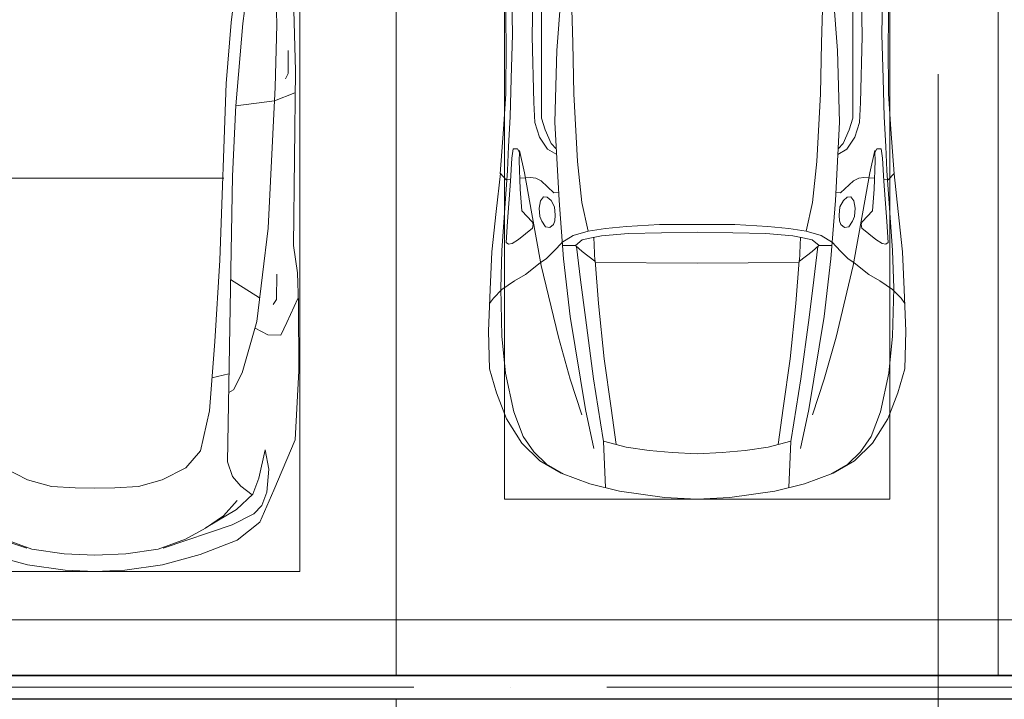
# Model space of a CAD drawing. Header units: millimetres. Extents: x -32229 to 192519, y -13689 to 125138.
# Tile 74 of 183: x -17277 to -13190, y 104320 to 107140. Entities that reach past the tile are written whole.
import ezdxf

# ---------------------------------------------------------------- set-up
doc = ezdxf.new("R2010")
doc.units = ezdxf.units.MM
doc.linetypes.add('ADSK_Линия сетки', pattern=[5000, 4000, -500, 0, -500])
doc.linetypes.add('ADSK_Осевая', pattern=[2800, 2000, -400, 0, -400])
for name, color, linetype, lineweight in [('A-DETL-GENF-OTLN', 7, 'Continuous', 18), ('A-FLOR-____-OTLN', 7, 'Continuous', 18), ('C-PRKG-____-OTLN', 7, 'Continuous', 18), ('E-CABL-TRAY-CNTR', 7, 'ADSK_Осевая', 18), ('E-CABL-TRAY-OTLN', 7, 'Continuous', 18), ('S-GRID-____-OTLN', 7, 'Continuous', 9)]:
    doc.layers.add(name, color=color, linetype=linetype, lineweight=lineweight)

# ---------------------------------------------------------------- blocks, each defined once
blk = doc.blocks.new('АР_Машиноместо - 4900x2400_М__5300х2500_-V160--01 ЭЛ')
at = {"layer": 'A-DETL-GENF-OTLN', "color": 253, "lineweight": 13, "true_color": 0xaaaaaa}
for p, q in [((1250, 4500), (1114.6, 4493)), ((1250, 4500), (1385.4, 4493)), ((927, 4466.6), (804.4, 4436.7)), ((1114.6, 4493), (927, 4466.6)), ((1385.4, 4493), (1573, 4466.6)), ((1573, 4466.6), (1695.6, 4436.7)), ((804.4, 4436.7), (686, 4391.6)), ((861.2, 4260.3), (869.3, 4451.1)), ((1638.8, 4260.3), (1630.7, 4451.1)), ((1695.6, 4436.7), (1814, 4391.6)), ((686, 4391.6), (596.3, 4340.6)), ((1814, 4391.6), (1903.7, 4340.6)), ((596.3, 4340.6), (522.5, 4267.9)), ((1903.7, 4340.6), (1977.5, 4267.9)), ((1050.4, 4297.3), (955.5, 4283.9)), ((1146, 4306.7), (1050.4, 4297.3)), ((1250, 4312), (1146, 4306.7)), ((1250, 4312), (1354, 4306.7)), ((1354, 4306.7), (1449.6, 4297.3)), ((1449.6, 4297.3), (1544.5, 4283.9)), ((522.5, 4267.9), (458.6, 4167)), ((955.5, 4283.9), (861, 4259.4)), ((914, 4272.5), (893.6, 4121.6)), ((1544.5, 4283.9), (1639, 4259.4)), ((1586, 4272.5), (1606.4, 4121.6)), ((1977.5, 4267.9), (2041.4, 4167)), ((458.6, 4167), (416.4, 4059.2)), ((2041.4, 4167), (2083.6, 4059.2)), ((893.6, 4121.6), (863.9, 3917.5)), ((1606.4, 4121.6), (1636.1, 3917.5)), ((416.4, 4059.2), (387.4, 3958.4)), ((2083.6, 4059.2), (2112.6, 3958.4)), ((387.4, 3958.4), (384, 3802.9)), ((2112.6, 3958.4), (2116, 3802.9)), ((863.9, 3917.5), (840.1, 3687.8)), ((1636.1, 3917.5), (1659.9, 3687.8)), ((384, 3802.9), (390.2, 3630)), ((2116, 3802.9), (2109.8, 3630)), ((403.8, 3665.5), (388.1, 3688.4)), ((840.1, 3687.8), (826.6, 3509.6)), ((1659.9, 3687.8), (1673.4, 3509.6)), ((2096.2, 3665.5), (2111.9, 3688.4)), ((438.6, 3629.8), (403.8, 3665.5)), ((2061.4, 3629.8), (2096.2, 3665.5)), ((390.2, 3630), (397.1, 3474.2)), ((491.4, 3594.2), (438.6, 3629.8)), ((2008.6, 3594.2), (2061.4, 3629.8)), ((2109.8, 3630), (2102.9, 3474.2)), ((537.9, 3567), (491.4, 3594.2)), ((598.3, 3518.6), (537.9, 3567)), ((1901.7, 3518.6), (1962.1, 3567)), ((1962.1, 3567), (2008.6, 3594.2)), ((624.9, 3501.2), (598.3, 3518.6)), ((1250, 3520.1), (827.2, 3517.2)), ((1250, 3520.1), (1672.8, 3517.2)), ((1875.1, 3501.2), (1901.7, 3518.6)), ((654.7, 3470.4), (624.9, 3501.2)), ((676.4, 3260.1), (695.7, 3502.8)), ((773.2, 3472.4), (825.6, 3512.1)), ((825.6, 3512.1), (821, 3413)), ((1674.4, 3512.1), (1679, 3413)), ((1726.8, 3472.4), (1674.4, 3512.1)), ((1823.6, 3260.1), (1804.3, 3502.8)), ((1845.3, 3470.4), (1875.1, 3501.2)), ((397.1, 3474.2), (415.7, 3305.9)), ((456.6, 3434.5), (466.2, 3441.1)), ((462.2, 3347.3), (456.6, 3434.5)), ((466.2, 3441.1), (481.5, 3439.1)), ((481.5, 3439.1), (508, 3422.8)), ((690.2, 3433.7), (654.7, 3470.4)), ((744.1, 3447.2), (691.3, 3447.2)), ((773, 3424.2), (744.1, 3447.2)), ((744.3, 3447), (773.2, 3472.4)), ((1755.7, 3447), (1726.8, 3472.4)), ((1727, 3424.2), (1755.7, 3447)), ((1755.7, 3447.2), (1808.7, 3447.2)), ((1809.8, 3433.7), (1845.3, 3470.4)), ((2018.5, 3439.1), (1992, 3422.8)), ((2033.8, 3441.1), (2018.5, 3439.1)), ((2043.4, 3434.5), (2033.8, 3441.1)), ((2037.8, 3347.3), (2043.4, 3434.5)), ((2102.9, 3474.2), (2084.3, 3305.9)), ((508, 3422.8), (566.8, 3375.1)), ((811.1, 3414.8), (773, 3424.2)), ((853.3, 3407.2), (811.1, 3414.8)), ((965.3, 3397.8), (853.3, 3407.2)), ((1102.5, 3394.3), (965.3, 3397.8)), ((1250, 3391.3), (1102.5, 3394.3)), ((1250, 3391.3), (1397.5, 3394.3)), ((1397.5, 3394.3), (1534.7, 3397.8)), ((1534.7, 3397.8), (1646.7, 3407.2)), ((1646.7, 3407.2), (1688.9, 3414.8)), ((1688.9, 3414.8), (1727, 3424.2)), ((1992, 3422.8), (1933.2, 3375.1)), ((569.7, 3360.7), (564.6, 3349.7)), ((566.8, 3375.1), (569.7, 3360.7)), ((605.2, 3346.8), (620, 3369.3)), ((620, 3369.3), (638.7, 3372.5)), ((638.7, 3372.5), (654.1, 3360.7)), ((654.1, 3360.7), (658.7, 3344.5)), ((1845.9, 3360.7), (1841.3, 3344.5)), ((1861.3, 3372.5), (1845.9, 3360.7)), ((1880, 3369.3), (1861.3, 3372.5)), ((1894.8, 3346.8), (1880, 3369.3)), ((1933.2, 3375.1), (1930.3, 3360.7)), ((1930.3, 3360.7), (1935.4, 3349.7)), ((474.8, 3179.9), (462.2, 3347.3)), ((564.6, 3349.7), (522.2, 3303.2)), ((593.6, 3292.5), (597.1, 3327.4)), ((597.1, 3327.4), (605.2, 3346.8)), ((661.1, 3321.2), (657.2, 3286.3)), ((658.7, 3344.5), (661.1, 3321.2)), ((1841.3, 3344.5), (1838.9, 3321.2)), ((1838.9, 3321.2), (1842.8, 3286.3)), ((1902.9, 3327.4), (1894.8, 3346.8)), ((1906.4, 3292.5), (1902.9, 3327.4)), ((1935.4, 3349.7), (1977.8, 3303.2)), ((2025.2, 3179.9), (2037.8, 3347.3)), ((415.7, 3305.9), (432.8, 3149.3)), ((522.2, 3303.2), (515.3, 3213.7)), ((599.8, 3262.3), (593.6, 3292.5)), ((657.2, 3286.3), (643.2, 3259.9)), ((1842.8, 3286.3), (1856.8, 3259.9)), ((1900.2, 3262.3), (1906.4, 3292.5)), ((1977.8, 3303.2), (1984.7, 3213.7)), ((2084.3, 3305.9), (2067.1, 3148.3)), ((612.1, 3245.7), (599.8, 3262.3)), ((626.8, 3246.1), (612.1, 3245.7)), ((643.2, 3259.9), (626.8, 3246.1)), ((659.3, 2936), (676.4, 3260.1)), ((1840.7, 2936), (1823.6, 3260.1)), ((1856.8, 3259.9), (1873.2, 3246.1)), ((1873.2, 3246.1), (1887.9, 3245.7)), ((1887.9, 3245.7), (1900.2, 3262.3)), ((515.3, 3213.7), (510.9, 3094.6)), ((654.5, 3228.1), (601.7, 3179.4)), ((674.6, 3227.6), (654.5, 3228.1)), ((1825.4, 3227.6), (1845.5, 3228.1)), ((1845.5, 3228.1), (1898.3, 3179.4)), ((1984.7, 3213.7), (1989.1, 3094.6)), ((432.8, 3149.3), (446, 2964.8)), ((456.9, 3174.2), (432.9, 3148.3)), ((475.2, 3173.5), (456.9, 3174.2)), ((480.8, 3085), (474.8, 3179.9)), ((558.4, 3165.4), (513.6, 3168)), ((579.5, 3167.7), (558.4, 3165.4)), ((601.7, 3179.4), (579.5, 3167.7)), ((1898.3, 3179.4), (1920.5, 3167.7)), ((1920.5, 3167.7), (1941.6, 3165.4)), ((1941.6, 3165.4), (1986.4, 3168)), ((2019.2, 3085), (2025.2, 3179.9)), ((2024.8, 3173.5), (2043.1, 3174.2)), ((2043.1, 3174.2), (2067.1, 3148.3)), ((2067.2, 3149.3), (2054, 2964.8)), ((485.6, 3046.1), (480.8, 3085)), ((510.9, 3094.6), (512.2, 3061.4)), ((1989.1, 3094.6), (1987.8, 3061.4)), ((2014.4, 3046.1), (2019.2, 3085)), ((504.5, 3046.6), (485.6, 3046.1)), ((512.2, 3061.4), (504.5, 3046.6)), ((665.1, 3046.1), (643.6, 3024.6)), ((1834.9, 3046.1), (1856.4, 3024.6)), ((1987.8, 3061.4), (1995.5, 3046.6)), ((1995.5, 3046.6), (2014.4, 3046.1)), ((643.6, 3024.6), (618.7, 2966.7)), ((1856.4, 3024.6), (1881.3, 2966.7)), ((446, 2964.8), (456.1, 2818.3)), ((618.7, 2966.7), (604.4, 2919.4)), ((1881.3, 2966.7), (1895.6, 2919.4)), ((2054, 2964.8), (2043.9, 2818.3)), ((604.4, 2919.4), (604.4, 2850.8)), ((667.8, 2638.3), (659.3, 2936)), ((1832.2, 2638.3), (1840.7, 2936)), ((1895.6, 2919.4), (1895.6, 2850.8)), ((604.4, 2850.8), (603.5, 2534.3)), ((1895.6, 2850.8), (1896.5, 2534.3)), ((456.1, 2818.3), (456.8, 2613.6)), ((2043.9, 2818.3), (2043.2, 2613.6)), ((684.8, 2406.5), (667.8, 2638.3)), ((1815.2, 2406.5), (1832.2, 2638.3)), ((456.8, 2613.6), (454.5, 2423.6)), ((2043.2, 2613.6), (2045.5, 2423.6)), ((603.5, 2534.3), (606.1, 2314.9)), ((1896.5, 2534.3), (1893.9, 2314.9))]:
    blk.add_line(p, q, dxfattribs=at)
at = {"layer": 'A-DETL-GENF-OTLN', "color": 254, "lineweight": 13, "true_color": 0xd4d4d4}
for p, q in [((696.3, 4395.8), (625, 4354.8)), ((1803.7, 4395.8), (1875, 4354.8)), ((625, 4354.8), (571.5, 4303.1)), ((1875, 4354.8), (1928.5, 4303.1)), ((571.5, 4303.1), (527.8, 4239.8)), ((1928.5, 4303.1), (1972.2, 4239.8)), ((786.9, 4128.3), (821.1, 4289.8)), ((849, 4182.8), (861.2, 4260.3)), ((1651, 4182.8), (1638.8, 4260.3)), ((1713.1, 4128.3), (1678.9, 4289.8)), ((527.8, 4239.8), (488.6, 4138.1)), ((1972.2, 4239.8), (2011.4, 4138.1)), ((819.4, 4000.8), (849, 4182.8)), ((1680.6, 4000.8), (1651, 4182.8)), ((488.6, 4138.1), (454.7, 3976.8)), ((722.7, 4001.8), (771.7, 4149.8)), ((1777.3, 4001.8), (1728.3, 4149.8)), ((2011.4, 4138.1), (2045.3, 3976.8)), ((723.2, 3741.5), (786.9, 4128.3)), ((1776.8, 3741.5), (1713.1, 4128.3)), ((454.7, 3976.8), (438.6, 3823.4)), ((673.6, 3827.1), (722.7, 4001.8)), ((785.7, 3746.6), (819.4, 4000.8)), ((1714.3, 3746.6), (1680.6, 4000.8)), ((1826.4, 3827.1), (1777.3, 4001.8)), ((2045.3, 3976.8), (2061.4, 3823.4)), ((438.6, 3823.4), (434.2, 3623.7)), ((602.3, 3530.2), (673.6, 3827.1)), ((1897.7, 3530.2), (1826.4, 3827.1)), ((2061.4, 3823.4), (2065.8, 3623.7)), ((695.7, 3502.8), (723.2, 3741.5)), ((765.5, 3589.1), (785.7, 3746.6)), ((1734.5, 3589.1), (1714.3, 3746.6)), ((1804.3, 3502.8), (1776.8, 3741.5)), ((434.2, 3623.7), (439.5, 3468.5)), ((2065.8, 3623.7), (2060.5, 3468.5)), ((749.1, 3450.8), (765.5, 3589.1)), ((1750.9, 3450.8), (1734.5, 3589.1)), ((564, 3316.2), (602.3, 3530.2)), ((1936, 3316.2), (1897.7, 3530.2)), ((439.5, 3468.5), (462, 3136.6)), ((734.6, 3405.8), (688.5, 3435.5)), ((1765.4, 3405.8), (1811.5, 3435.5)), ((2060.5, 3468.5), (2038, 3136.6)), ((797.1, 3388.2), (734.6, 3405.8)), ((1702.9, 3388.2), (1765.4, 3405.8)), ((771.7, 3268.5), (797.1, 3388.2)), ((870, 3377.1), (797.1, 3388.2)), ((957.1, 3368.9), (870, 3377.1)), ((1093.5, 3360.7), (957.1, 3368.9)), ((1250, 3360.7), (1093.5, 3360.7)), ((1250, 3360.7), (1406.5, 3360.7)), ((1406.5, 3360.7), (1542.9, 3368.9)), ((1542.9, 3368.9), (1630, 3377.1)), ((1630, 3377.1), (1702.9, 3388.2)), ((1728.3, 3268.5), (1702.9, 3388.2)), ((532.7, 3145.9), (564, 3316.2)), ((1967.3, 3145.9), (1936, 3316.2)), ((752.8, 3099), (771.7, 3268.5)), ((1747.2, 3099), (1728.3, 3268.5)), ((462, 3136.6), (466.3, 3036.3)), ((512.5, 3053.2), (532.7, 3145.9)), ((1987.5, 3053.2), (1967.3, 3145.9)), ((2038, 3136.6), (2033.7, 3036.3)), ((629, 3048.1), (666.7, 3069.7)), ((737.8, 2818.3), (752.8, 3099)), ((1762.2, 2818.3), (1747.2, 3099)), ((1871, 3048.1), (1833.3, 3069.7)), ((466.3, 3036.3), (473.9, 2913.7)), ((595.2, 2997.9), (629, 3048.1)), ((1904.8, 2997.9), (1871, 3048.1)), ((2033.7, 3036.3), (2026.1, 2913.7)), ((575.7, 2937.4), (595.2, 2997.9)), ((1924.3, 2937.4), (1904.8, 2997.9)), ((473.9, 2913.7), (477.8, 2754.7)), ((571.6, 2853.3), (575.7, 2937.4)), ((1928.4, 2853.3), (1924.3, 2937.4)), ((2026.1, 2913.7), (2022.2, 2754.7)), ((564.4, 2580.5), (571.6, 2853.3)), ((1935.6, 2580.5), (1928.4, 2853.3)), ((733.8, 2606.7), (737.8, 2818.3)), ((1766.2, 2606.7), (1762.2, 2818.3)), ((477.8, 2754.7), (483.3, 2571.4)), ((2022.2, 2754.7), (2016.7, 2571.4)), ((570.6, 2291.4), (564.4, 2580.5)), ((728.4, 2415.7), (733.8, 2606.7)), ((1771.6, 2415.7), (1766.2, 2606.7)), ((1929.4, 2291.4), (1935.6, 2580.5)), ((483.3, 2571.4), (478, 2290)), ((2016.7, 2571.4), (2022, 2290))]:
    blk.add_line(p, q, dxfattribs=at)
at = {"layer": 'C-PRKG-____-OTLN', "color": 253, "lineweight": 13, "true_color": 0xaaaaaa}
for p, q in [((0, 0), (0, 5230.2)), ((2500, 0), (2500, 5230.2)), ((450, 4500), (2050, 4500)), ((450, 800), (450, 4500)), ((2050, 800), (2050, 4500))]:
    blk.add_line(p, q, dxfattribs=at)
blk = doc.blocks.new('АР_Машиноместо - 5300x2500_С-V152--01 ЭЛ')
at = {"layer": 'A-DETL-GENF-OTLN', "color": 253, "lineweight": 13, "true_color": 0xaaaaaa}
for p, q in [((1855.4, -2191.8), (1815.8, -2522.3)), ((1863.4, -2526.5), (1903, -2231)), ((2000, -2210.1), (2004.3, -2532.3)), ((2082.5, -2723), (2071.8, -2308.5)), ((1815.8, -2522.3), (1795.1, -2775.5)), ((1863.4, -2526.5), (1834.2, -2867.4)), ((2004.3, -2532.3), (1998.6, -2789.7)), ((2052.2, -2638.7), (2052.2, -2733.7)), ((2052.2, -2733.7), (2040.3, -2756.2)), ((2073.5, -3446.8), (2082.5, -2723)), ((1795.1, -2775.5), (1768.8, -3507.6)), ((1998.6, -2789.7), (1969.1, -3374.8)), ((1994.9, -2846.9), (2079.1, -2813.3)), ((1834.2, -2867.4), (1994.9, -2846.9)), ((1834.4, -2864.6), (1821.3, -3159.5)), ((1821.3, -3159.5), (1810.7, -3705.5)), ((1969.1, -3374.8), (1921.3, -3762.9)), ((2090.5, -3560), (2073.5, -3446.8)), ((1768.8, -3507.6), (1747.8, -3845.6)), ((1812.9, -3588.8), (1933.5, -3663.9)), ((2004.5, -3566.1), (2003.2, -3671.6)), ((2094.4, -3688.5), (2090.5, -3560)), ((2003.2, -3671.6), (1989.9, -3691.5)), ((2091.8, -3667), (2046.9, -3766.3)), ((1810.7, -3705.5), (1800.3, -4345.5)), ((2096.6, -3968), (2094.4, -3688.5)), ((1921.3, -3762.9), (1861.3, -3975.4)), ((1967.5, -3818.1), (1914.5, -3790.5)), ((2046.9, -3766.3), (2021.6, -3819.3)), ((2021.6, -3819.3), (1967.5, -3818.1)), ((1747.8, -3845.6), (1725.6, -4132.9)), ((1861.3, -3975.4), (1824.8, -4045.5)), ((2080.4, -4254.2), (2096.6, -3968)), ((1824.8, -4045.5), (1805.4, -4057.6)), ((1725.6, -4132.9), (1687.5, -4298.9)), ((1992.9, -4462.6), (2080.4, -4254.2)), ((1687.5, -4298.9), (1627.3, -4370.2)), ((1930.5, -4413.1), (1956.3, -4295.1)), ((1956.3, -4295.1), (1971.6, -4374.7)), ((872.7, -4370.2), (970.5, -4419.3)), ((1627.3, -4370.2), (1529.5, -4419.3)), ((1800.3, -4345.5), (1820.4, -4406.3)), ((1820.4, -4406.3), (1855, -4445.5)), ((1905.4, -4479.3), (1930.5, -4413.1)), ((1971.6, -4374.7), (1963.6, -4471.4)), ((970.5, -4419.3), (1069.6, -4447.3)), ((1069.6, -4447.3), (1167.1, -4453.2)), ((1167.1, -4453.2), (1250, -4453.9)), ((1332.9, -4453.2), (1250, -4453.9)), ((1430.4, -4447.3), (1332.9, -4453.2)), ((1529.5, -4419.3), (1430.4, -4447.3)), ((1855, -4445.5), (1902.7, -4481.4)), ((1838.2, -4543.1), (1905.4, -4479.3)), ((1934.1, -4595.1), (1992.9, -4462.6)), ((1963.6, -4471.4), (1942.5, -4525.7)), ((1782.9, -4568.9), (1840.4, -4505.3)), ((1942.5, -4525.7), (1909.3, -4560.1)), ((1708.7, -4619.7), (1782.9, -4568.9)), ((1711.5, -4617.7), (1838.2, -4543.1)), ((1909.3, -4560.1), (1819.3, -4606.5)), ((680.7, -4606.5), (967, -4703.6)), ((1819.3, -4606.5), (1533, -4703.6)), ((1840.9, -4669.9), (1934.1, -4595.1)), ((1626.1, -4665.1), (1708.7, -4619.7)), ((988.2, -4706.7), (873.9, -4665.1)), ((1511.8, -4706.7), (1626.1, -4665.1)), ((1687.3, -4729.4), (1840.9, -4669.9)), ((970.2, -4771.8), (812.7, -4729.4)), ((1122.2, -4726.4), (988.2, -4706.7)), ((1250, -4731.7), (1122.2, -4726.4)), ((1250, -4731.7), (1377.8, -4726.4)), ((1377.8, -4726.4), (1511.8, -4706.7)), ((1529.8, -4771.8), (1687.3, -4729.4)), ((1126.4, -4794.1), (970.2, -4771.8)), ((1373.6, -4794.1), (1529.8, -4771.8)), ((1250, -4800), (1126.4, -4794.1)), ((1250, -4800), (1373.6, -4794.1))]:
    blk.add_line(p, q, dxfattribs=at)
at = {"layer": 'A-DETL-GENF-OTLN', "color": 254, "lineweight": 13, "true_color": 0xd4d4d4}
for p, q in [((715.1, -3168.3), (1250, -3167.3)), ((1784.9, -3168.3), (1250, -3167.3)), ((1805.4, -3980.4), (1734.9, -3996.8))]:
    blk.add_line(p, q, dxfattribs=at)
at = {"layer": 'C-PRKG-____-OTLN', "color": 253, "lineweight": 13, "true_color": 0xaaaaaa}
for p, q in [((2500, 0), (2500, -5230.2)), ((2100, -500), (2100, -4800)), ((400, -4800), (2100, -4800))]:
    blk.add_line(p, q, dxfattribs=at)
blk = doc.blocks.new('АР_Машиноместо - 4900x2400_М__5300х2500_-V153--01 ЭЛ')
at = {"layer": 'C-PRKG-____-OTLN', "color": 253, "lineweight": 13, "true_color": 0xaaaaaa}
blk.add_line((2500, 0), (2500, 5269.8), dxfattribs=at)
blk = doc.blocks.new('Наметкина 10_РД_АР_П_отсоединено_rvt-1--01 ЭЛ')
at = {"layer": 'A-FLOR-____-OTLN', "color": 253, "lineweight": 13, "true_color": 0xaaaaaa}
blk.add_line((-20964.7, 104650), (-13039.7, 104650), dxfattribs=at)
at = {"layer": 'C-PRKG-____-OTLN', "color": 253, "lineweight": 13, "true_color": 0xaaaaaa}
for name, p in [('АР_Машиноместо - 5300x2500_С-V152--01 ЭЛ', (-18214.7, 109650)), ('АР_Машиноместо - 4900x2400_М__5300х2500_-V153--01 ЭЛ', (-18214.7, 99050))]:
    blk.add_blockref(name, p, dxfattribs=at)
at = {"layer": 'C-PRKG-____-OTLN', "color": 253, "lineweight": 13, "true_color": 0xaaaaaa, "rotation": 180}
blk.add_blockref('АР_Машиноместо - 4900x2400_М__5300х2500_-V160--01 ЭЛ', (-13214.7, 109650), dxfattribs=at)

msp = doc.modelspace()

# ---------------------------------------------------------------- linework, layer by layer
at = {"layer": 'E-CABL-TRAY-CNTR', "color": 5, "true_color": 0x0000ff}
msp.add_line((9560.6, 104369.8), (-18674.8, 104369.8), dxfattribs=at)
at = {"layer": 'E-CABL-TRAY-OTLN', "color": 5, "true_color": 0x0000ff}
for p, q in [((9560.6, 104419.8), (-18674.8, 104419.8)), ((9560.6, 104417.3), (-18674.8, 104417.3)), ((9560.6, 104322.4), (-18674.8, 104322.4)), ((9560.6, 104319.8), (-18674.8, 104319.8))]:
    msp.add_line(p, q, dxfattribs=at)
at = {"layer": 'S-GRID-____-OTLN', "color": 253, "linetype": 'ADSK_Линия сетки', "true_color": 0xaaaaaa}
msp.add_line((-13464.7, -12088.9), (-13464.7, 125138.4), dxfattribs=at)

# ---------------------------------------------------------------- block references
at = {"lineweight": 5}
msp.add_blockref('Наметкина 10_РД_АР_П_отсоединено_rvt-1--01 ЭЛ', (0, 0), dxfattribs=at)

doc.saveas('drawing.dxf')
